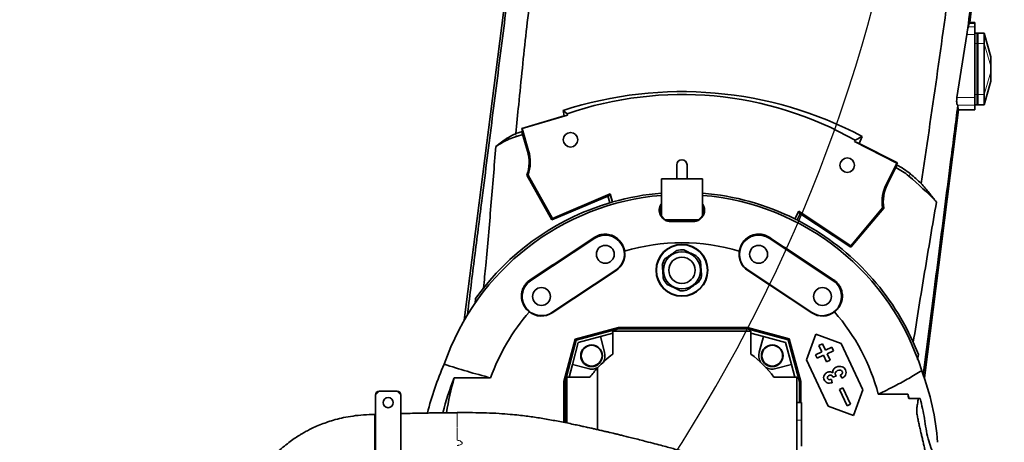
# Model space of a CAD drawing. Header units: millimetres. Extents: x 0 to 11920, y 0 to 8400.
# Tile 10 of 46: x 2338 to 3108, y 4622 to 4953. Entities that reach past the tile are written whole.
import ezdxf

# ---------------------------------------------------------------- set-up
doc = ezdxf.new("R2010")
doc.units = ezdxf.units.MM
doc.header["$LTSCALE"] = 20
doc.layers.add('THICK_LINE', color=7, linetype='Continuous')
doc.styles.add('SLDTEXTSTYLE0', font='TXT', dxfattribs={"width": 0.605})
doc.dimstyles.new('SLDDIMSTYLE2', dxfattribs={"dimtxt": 70, "dimasz": 70, "dimexe": 0, "dimexo": 0.0625, "dimgap": 17.5, "dimtad": 1, "dimdec": 0, "dimrnd": 1e-09, "dimzin": 12, "dimdsep": 46, "dimtxsty": 'SLDTEXTSTYLE0', "dimsah": 1, "dimcen": 0.09, "dimadec": 0, "dimazin": 3, "dimtfac": 1, "dimtofl": 0, "dimtmove": 0, "dimatfit": 3, "dimfxl": 1, "dimfrac": 2, "dimtolj": 1, "dimtzin": 12, "dimarcsym": 0})

# ---------------------------------------------------------------- blocks, each defined once
blk = doc.blocks.new('_D_5')
at = {"layer": 'THICK_LINE'}
for p, q in [((2896.89, 6594.43), (5427.81, 6594.43)), ((5397.81, 3390.53), (5397.81, 6594.43)), ((2895.99, 3390.53), (5427.81, 3390.53))]:
    blk.add_line(p, q, dxfattribs=at)
for points in [[(5397.81, 6594.43), (5387.81, 6524.43), (5407.81, 6524.43)], [(5397.81, 3390.53), (5407.81, 3460.53), (5387.81, 3460.53)]]:
    blk.add_solid(points, dxfattribs=at)
at = {"layer": 'THICK_LINE', "insert": (5307.57, 4885.54), "char_height": 70, "attachment_point": 1, "rotation": 90, "style": 'SLDTEXTSTYLE0'}
blk.add_mtext('3204', dxfattribs=at)

msp = doc.modelspace()

# ---------------------------------------------------------------- linework, layer by layer
at = {"color": 7, "linetype": 'Continuous', "lineweight": 35}
for p, q in [((2774.6646328, 5415.6060184), (2685.5831348, 4717.8345659)), ((3081.2628486, 4950.7356495), (3102.4801714, 5116.9300053)), ((3080.0852462, 4947.3021922), (3080.9659155, 4949.8699014)), ((3080.9659155, 4949.8699014), (3081.2628486, 4950.7356495)), ((3085.1933594, 4950.7356495), (3081.2628486, 4950.7356495)), ((3085.1933594, 4950.7356495), (3085.1933594, 4949.8699014)), ((3085.1933594, 4949.8699014), (3085.1933594, 4947.3021922)), ((3079.0153566, 4941.392819), (3071.3169028, 4892.0799739)), ((3085.1933594, 4947.3021922), (3085.1933594, 4941.392819)), ((3085.1933594, 4942.4300053), (3087.1933594, 4942.4300053)), ((3085.1933594, 4941.392819), (3085.1933594, 4892.0799739)), ((3087.1933594, 4934.4300053), (3087.1933594, 4942.4300053)), ((3087.1933594, 4942.2960307), (3087.6933594, 4942.4300053)), ((3087.6933594, 4942.4300053), (3087.6933594, 4934.4300053)), ((3092.6933594, 4942.4300053), (3087.6933594, 4942.4300053)), ((3097.6933594, 4923.9300053), (3092.6933594, 4942.4300053)), ((3092.6933594, 4942.4300053), (3092.6933594, 4934.4300053)), ((3087.1933594, 4894.4300053), (3087.1933594, 4934.4300053)), ((3087.6933594, 4934.4300053), (3087.6933594, 4894.4300053)), ((3092.6933594, 4934.4300053), (3092.6933594, 4894.4300053)), ((3097.6933594, 4923.9300036), (3097.6933594, 4923.677369)), ((3097.6933594, 4923.677369), (3097.6933594, 4916.6063012)), ((3097.6933594, 4916.6063012), (3097.6933594, 4912.2537093)), ((3097.6933594, 4912.2537093), (3097.6933594, 4905.1826415)), ((3092.6933594, 4886.4300053), (3097.6933594, 4904.9300053)), ((3097.6933594, 4905.1826415), (3097.6933594, 4904.9300053)), ((3085.1933594, 4892.0799739), (3085.1933594, 4886.2068862)), ((3087.1933594, 4886.4300053), (3087.1933594, 4894.4300053)), ((3087.6933594, 4894.4300053), (3087.6933594, 4886.4300053)), ((3092.6933594, 4894.4300053), (3092.6933594, 4886.4300053)), ((2763.878555, 4877.7183351), (2762.8860562, 4881.9438568)), ((2762.8860562, 4881.9438568), (2766.1959723, 4879.3558202)), ((3045.7738029, 4672.751517), (3072.542559, 4882.4300053)), ((3071.7290887, 4886.2068862), (3072.0125933, 4885.9644772)), ((3072.1719937, 4882.4300053), (3072.0125933, 4885.9644772)), ((3085.1933594, 4882.4300053), (3072.1719937, 4882.4300053)), ((3085.1933594, 4886.4300053), (3087.1933594, 4886.4300053)), ((3085.1933594, 4886.2068862), (3085.1933594, 4882.4300053)), ((3087.1933594, 4886.5639799), (3087.6933594, 4886.4300053)), ((3092.6933594, 4886.4300053), (3087.6933594, 4886.4300053)), ((2763.878555, 4877.7183351), (2730.5809904, 4867.892592)), ((2730.8277111, 4867.7586336), (2766.5027549, 4878.326063)), ((2766.5027549, 4878.326063), (2763.878555, 4877.7183351)), ((2766.5027549, 4878.326063), (2766.1959723, 4879.3558202)), ((2726.0256196, 4863.8843536), (2731.2940659, 4865.4539152)), ((2730.5809904, 4867.892592), (2731.2940659, 4865.4539152)), ((2730.8277111, 4867.7586336), (2730.5809904, 4867.892592)), ((2735.9727279, 4850.3893478), (2730.8277111, 4867.7586336)), ((2731.2940659, 4865.4539152), (2730.9395837, 4864.3071127)), ((2735.1356599, 4850.141397), (2730.9395837, 4864.3071127)), ((2714.6923329, 4857.2087858), (2710.3180774, 4853.7640415)), ((2726.0256196, 4863.8843536), (2725.7355012, 4863.7568334)), ((2726.3775505, 4861.5893111), (2731.311699, 4863.0508724)), ((2991.6165333, 4858.6607614), (2991.1451495, 4857.6928236)), ((3024.3173954, 4840.7907201), (2991.1451495, 4857.6928236)), ((2991.1451495, 4857.6928236), (2994.8108432, 4856.0962335)), ((2997.1324841, 4861.6265368), (2991.6165333, 4858.6607614)), ((2997.1324841, 4861.6265368), (2994.8108432, 4856.0962335)), ((2994.8108432, 4856.0962335), (3024.7169527, 4840.9205441)), ((3024.7169527, 4840.9205441), (3023.9467756, 4839.3967219)), ((3024.3173954, 4840.7907201), (3024.7169527, 4840.9205441)), ((2851.9933594, 4839.4300053), (2851.9933594, 4828.4300053)), ((2859.9933594, 4828.4300053), (2859.9933594, 4839.4300053)), ((3016.0932314, 4824.6498895), (3024.3173954, 4840.7907201)), ((3016.8710972, 4824.253547), (3024.070903, 4838.3839615)), ((3023.9467756, 4839.3967219), (3024.0910742, 4839.3264488)), ((3023.9467756, 4839.3967219), (3023.9829998, 4839.103169)), ((3023.9829998, 4839.103169), (3024.070903, 4838.3839615)), ((2735.4817888, 4831.3394368), (2734.5245528, 4831.2584426)), ((2754.2214952, 4796.4442148), (2734.5245528, 4831.2584426)), ((2754.5976363, 4797.5522907), (2735.4817888, 4831.3394368)), ((2839.9933594, 4823.4300053), (2839.9933594, 4828.4300053)), ((2839.9933594, 4828.4300053), (2871.9933594, 4828.4300053)), ((2871.9933594, 4823.4300053), (2871.9933594, 4828.4300053)), ((2839.9933594, 4799.4300053), (2839.9933594, 4823.4300053)), ((2871.9933594, 4799.4300053), (2871.9933594, 4823.4300053)), ((2799.2625793, 4815.5630207), (2754.2214952, 4796.4442148)), ((2799.8791312, 4816.7731449), (2754.5976363, 4797.5522907)), ((2798.0487362, 4815.0477748), (2799.6163135, 4809.7557226)), ((2799.2625793, 4815.5630207), (2799.7994503, 4816.3189416)), ((2799.7994503, 4816.3189416), (2799.8791312, 4816.7731449)), ((2799.7994503, 4816.3189416), (2801.543288, 4810.3159391)), ((2801.750609, 4810.3749555), (2799.8791312, 4816.7731449)), ((2947.3874737, 4803.0727745), (2944.4085308, 4797.1517188)), ((2947.5165804, 4801.9403917), (2947.1813654, 4802.6631063)), ((2947.3874737, 4803.0727745), (2988.15141, 4776.0917137)), ((2988.15141, 4776.0917137), (3013.1043792, 4805.8295043)), ((2988.3193218, 4774.9336463), (3014.0308261, 4805.575424)), ((3013.1043792, 4805.8295043), (3014.0308261, 4805.575424)), ((2754.5976363, 4797.5522907), (2754.2214952, 4796.4442148)), ((2839.9933594, 4799.4300053), (2842.9933594, 4796.4300053)), ((2842.9933594, 4796.4300053), (2868.9933594, 4796.4300053)), ((2864.9933594, 4795.3801413), (2846.9933594, 4795.3801413)), ((2864.9933594, 4795.1517916), (2846.9933594, 4795.1517916)), ((2868.9933594, 4796.4300053), (2871.9933594, 4799.4300053)), ((2946.1104736, 4796.2948003), (2948.6162015, 4801.2125683)), ((2947.5165804, 4801.9403917), (2988.3193218, 4774.9336463)), ((2787.7307263, 4781.9491464), (2737.7307263, 4748.9491464)), ((2924.2559925, 4781.9491464), (2974.2559925, 4748.9491464)), ((2988.15141, 4776.0917137), (2988.3193218, 4774.9336463)), ((2754.2559925, 4723.9108642), (2804.2559925, 4756.9108642)), ((2754.4147688, 4723.670294), (2804.4147688, 4756.670294)), ((2907.57195, 4756.670294), (2957.57195, 4723.670294)), ((2957.7307263, 4723.9108642), (2907.7307263, 4756.9108642)), ((2694.468424, 4734.8074088), (2700.6686648, 4743.028101)), ((2694.0482959, 4730.9114353), (2694.468424, 4734.8074088)), ((2772.3014524, 4703.1219122), (2806.2494398, 4712.218248)), ((2773.1786632, 4702.2447014), (2806.3908819, 4711.1438886)), ((2806.2494398, 4712.218248), (2806.3908819, 4711.1438886)), ((2806.2494398, 4712.218248), (2907.3253355, 4712.218248)), ((2806.3908819, 4711.1438886), (2907.1838934, 4711.1438886)), ((2907.3253355, 4712.218248), (2907.1838934, 4711.1438886)), ((2907.1838934, 4711.1438886), (2939.1436514, 4702.5802972)), ((2907.3253355, 4712.218248), (2940.0208622, 4703.4575081)), ((2763.4178758, 4669.9679531), (2772.3014524, 4703.1219122)), ((2764.4922353, 4669.826511), (2773.1786632, 4702.2447014)), ((2772.3014524, 4703.1219122), (2773.1786632, 4702.2447014)), ((2792.1238989, 4705.1777962), (2774.8690037, 4700.5543609)), ((2801.9933594, 4707.8223101), (2792.1238989, 4705.1777962)), ((2795.4249024, 4692.8582834), (2792.1238989, 4705.1777962)), ((2801.9933594, 4709.4300053), (2801.9933594, 4691.4300053)), ((2909.9933594, 4709.4300053), (2801.9933594, 4709.4300053)), ((2909.9933594, 4691.4300053), (2909.9933594, 4709.4300053)), ((2919.8628198, 4705.1777962), (2909.9933594, 4707.8223101)), ((2919.8628198, 4705.1777962), (2916.5618163, 4692.8582834)), ((2937.117715, 4700.5543609), (2919.8628198, 4705.1777962)), ((2940.0208622, 4703.4575081), (2939.1436514, 4702.5802972)), ((2939.1436514, 4702.5802972), (2947.9200019, 4669.826511)), ((2940.0208622, 4703.4575081), (2948.9943614, 4669.9679531)), ((2953.5790052, 4687.0024976), (2960.8343481, 4706.9363884)), ((2960.8343481, 4706.9363884), (2980.7682388, 4699.6810455)), ((2774.8690037, 4700.5543609), (2770.2455685, 4683.2994657)), ((2941.7411503, 4683.2994657), (2937.117715, 4700.5543609)), ((2963.2784508, 4698.1456909), (2965.9973741, 4699.4135457)), ((2965.6028512, 4693.1609981), (2963.2784508, 4698.1456909)), ((2965.9973741, 4699.4135457), (2968.3217746, 4694.4288528)), ((2968.3217746, 4694.4288528), (2973.3064674, 4696.7532533)), ((2973.3064674, 4696.7532533), (2974.5743222, 4694.0343299)), ((2980.7682388, 4699.6810455), (2997.6729693, 4663.428734)), ((3037.0968967, 4700.6935196), (3041.107489, 4691.0889826)), ((2970.4837357, 4650.7501861), (2953.5790052, 4687.0024976)), ((2960.6181584, 4690.8365976), (2965.6028512, 4693.1609981)), ((2961.8860132, 4688.1176743), (2960.6181584, 4690.8365976)), ((2966.870706, 4690.4420747), (2961.8860132, 4688.1176743)), ((2969.1951064, 4685.4573819), (2966.870706, 4690.4420747)), ((2971.9140298, 4686.7252367), (2969.1951064, 4685.4573819)), ((2974.5743222, 4694.0343299), (2969.5896294, 4691.7099295)), ((2969.5896294, 4691.7099295), (2971.9140298, 4686.7252367)), ((3041.107489, 4691.0889826), (3040.5279677, 4687.2714033)), ((2770.2455685, 4683.2994657), (2767.6010545, 4673.4300053)), ((2770.2455685, 4683.2994657), (2782.5650813, 4679.9984622)), ((2789.9933594, 4680.6182394), (2789.9933594, 4632.3051708)), ((2929.4216375, 4679.9984622), (2941.7411503, 4683.2994657)), ((2944.3856642, 4673.4300053), (2941.7411503, 4683.2994657)), ((2677.7766026, 4672.8084913), (2706.2210748, 4672.8084913)), ((2765.9933594, 4637.4876058), (2765.9933594, 4673.4300053)), ((2765.9933594, 4673.4300053), (2783.9933594, 4673.4300053)), ((2945.9933594, 4673.4300053), (2927.9933594, 4673.4300053)), ((2945.9933594, 4583.366061), (2945.9933594, 4673.4300053)), ((2972.9869583, 4671.653328), (2973.6043072, 4669.0421028)), ((2976.9396447, 4674.3921519), (2974.2427693, 4673.4795263)), ((2981.5252879, 4672.5040407), (2979.9921922, 4674.8251443)), ((2763.4178758, 4669.9679531), (2764.4922353, 4669.826511)), ((2763.4178758, 4637.9969659), (2763.4178758, 4669.9679531)), ((2764.4922353, 4637.7852505), (2764.4922353, 4669.826511)), ((2948.9943614, 4669.9679531), (2947.9200019, 4669.826511)), ((2947.9200019, 4669.826511), (2947.9200019, 4653.4300053)), ((2948.9943614, 4669.9679531), (2948.9943614, 4653.4300053)), ((2979.3379447, 4663.705995), (2982.0568681, 4664.9738498)), ((2985.2546004, 4651.017686), (2979.3379447, 4663.705995)), ((2982.0568681, 4664.9738498), (2987.9735238, 4652.2855407)), ((2618.9933594, 4662.4300053), (2615.9933594, 4659.4300053)), ((2615.9933594, 4597.4300053), (2615.9933594, 4659.4300053)), ((2618.9933594, 4662.4300053), (2632.9933594, 4662.4300053)), ((2635.9933594, 4659.4300053), (2632.9933594, 4662.4300053)), ((2635.9933594, 4659.4300053), (2635.9933594, 4597.4300053)), ((2997.6729693, 4663.428734), (2990.4176264, 4643.4948433)), ((3032.8090136, 4659.9925016), (3009.7323717, 4659.9925016)), ((3042.4958971, 4656.5432584), (3033.780372, 4656.5432584)), ((2949.4933594, 4653.4300053), (2945.9933594, 4653.4300053)), ((2949.4933594, 4653.4300053), (2949.4933594, 4639.6514612)), ((2990.4176264, 4643.4948433), (2970.4837357, 4650.7501861)), ((2987.9735238, 4652.2855407), (2985.2546004, 4651.017686)), ((2615.9932413, 4644.1706772), (2615.6513566, 4644.1572525)), ((2615.6533298, 4644.1116469), (2615.6533298, 4613.8309625)), ((2949.4933594, 4639.6514612), (2949.4933594, 4619.4300053))]:
    msp.add_line(p, q, dxfattribs=at)
at = {"color": 8, "linetype": 'Continuous', "lineweight": 18}
for p, q in [((3080.9659155, 4949.8699014), (3085.1933594, 4949.8699014)), ((3085.1933594, 4941.392819), (3079.0153566, 4941.392819)), ((3085.1933594, 4947.3021922), (3080.0852462, 4947.3021922)), ((3092.6933594, 4942.4300053), (3097.6933594, 4923.677369)), ((3085.1933594, 4934.4300053), (3087.1933594, 4934.4300053)), ((3087.1933594, 4934.4300053), (3087.6933594, 4934.4300053)), ((3092.6933594, 4934.4300053), (3087.6933594, 4934.4300053)), ((3092.6933594, 4934.4300053), (3097.6933594, 4916.6063012)), ((3092.6933594, 4894.4300053), (3097.6933594, 4912.2537093)), ((3092.6933594, 4886.4300053), (3097.6933594, 4905.1826415)), ((3085.1933594, 4892.0799739), (3071.3169028, 4892.0799739)), ((3085.1933594, 4894.4300053), (3087.1933594, 4894.4300053)), ((3087.1933594, 4894.4300053), (3087.6933594, 4894.4300053)), ((3092.6933594, 4894.4300053), (3087.6933594, 4894.4300053)), ((3085.1933594, 4886.2068862), (3071.7290887, 4886.2068862)), ((2714.6923329, 4857.2087858), (2715.0353602, 4856.6315457)), ((2725.7355012, 4863.7568334), (2726.3775505, 4861.5893111)), ((2735.9727279, 4850.3893478), (2735.1356599, 4850.141397)), ((3024.0910742, 4839.3264488), (3023.9829998, 4839.103169)), ((3034.9047604, 4832.2746029), (3033.5360497, 4830.6462959)), ((3016.0932314, 4824.6498895), (3016.8710972, 4824.253547)), ((2846.9933594, 4795.3801413), (2846.9933594, 4795.1517916)), ((2864.9933594, 4795.3801413), (2864.9933594, 4795.1517916)), ((2787.7307263, 4781.9491464), (2787.2909478, 4782.6154774)), ((2924.2559925, 4781.9491464), (2924.695771, 4782.6154774)), ((2804.2559925, 4756.9108642), (2804.4147688, 4756.670294)), ((2907.7307263, 4756.9108642), (2907.57195, 4756.670294)), ((2737.7307263, 4748.9491464), (2737.3057258, 4749.5930865)), ((2974.2559925, 4748.9491464), (2974.680993, 4749.5930865)), ((2754.2559925, 4723.9108642), (2754.4147688, 4723.670294)), ((2957.7307263, 4723.9108642), (2957.57195, 4723.670294)), ((2949.4933594, 4639.6514612), (2945.9933594, 4639.6514612))]:
    msp.add_line(p, q, dxfattribs=at)
at = {"color": 7, "linetype": 'Continuous', "lineweight": 35}
for centre, radius in [((2768.7782228, 4859.0516236), 5.6830997), ((2985.4156419, 4839.1454412), 5.681541), ((2795.9933594, 4769.4300053), 7), ((2855.9933594, 4756.9300053), 20.2882428), ((2855.9933594, 4756.9300053), 20), ((2915.9933594, 4769.4300053), 7), ((2855.9933594, 4756.9300053), 14.5326443), ((2855.9933594, 4756.9300053), 10.3068483), ((2745.9933594, 4736.4300053), 7), ((2965.9933594, 4736.4300053), 7), ((2785.2826813, 4690.1406834), 8.5), ((2785.2826813, 4690.1406834), 8.135), ((2926.7040375, 4690.1406834), 8.5), ((2926.7040375, 4690.1406834), 8.135), ((2625.9933594, 4653.4300053), 3.9514364)]:
    msp.add_circle(centre, radius, dxfattribs=at)
for centre, radius, start, end in [((2855.9933594, 4619.4300053), 275, 60.4505086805, 109.0586562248), ((2855.9933594, 4619.4300053), 275.9234102, 120.7210743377, 121.8674199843), ((2740.5783178, 4813.6483243), 50, 106.5, 120.7210743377), ((2706.3710678, 4841.6209366), 30, 339.7927794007, 16.5), ((2706.3710678, 4841.6209366), 30.8730192, 340.5474911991, 16.5), ((2855.9933594, 4839.4300053), 4, 0.0000000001, 180), ((3001.363591, 4792.371854), 50, 49.950500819, 63.7525404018), ((2855.9933594, 4619.4300053), 275.9234102, 43.7709135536, 49.950500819), ((3043.601293, 4810.633832), 30.8730192, 153, 188.952508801), ((3043.601293, 4810.633832), 30, 153, 189.7072205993), ((2855.9933594, 4619.4300053), 196.7818645, 94.6637711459, 161.0202946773), ((2855.9933594, 4619.4300053), 198.5, 105.9207597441, 106.5), ((2855.9933594, 4619.4300053), 198.5, 105.8585404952, 105.9207597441), ((2855.9933594, 4619.4300053), 198.5, 94.6233152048, 105.8585404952), ((2855.9933594, 4619.4300053), 198.5, 63.5500118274, 85.3766847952), ((2855.9933594, 4619.4300053), 196.7818645, 17.4470551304, 85.3362288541), ((2855.9933594, 4619.4300053), 198.5, 106.5, 141.4893253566), ((2846.9933594, 4803.4300053), 8.049864, 150.4098592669, 209.5901407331), ((2864.9933594, 4803.4300053), 8.049864, 330.4098592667, 29.5901407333), ((2846.9933594, 4803.4300053), 8.049864, 210.0717536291, 239.928246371), ((2846.9933594, 4803.4300053), 8.049864, 240.4098592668, 270), ((2864.9933594, 4803.4300053), 8.049864, 270, 299.5901407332), ((2864.9933594, 4803.4300053), 8.049864, 300.0717536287, 329.9282463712), ((2855.9933594, 4619.4300053), 198.5, 63, 63.5500118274), ((2855.9933594, 4619.4300053), 198.5, 24.1663945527, 63), ((2795.9933594, 4769.4300053), 15, 303.4248111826, 123.4248111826), ((2915.9933594, 4769.4300053), 15, 56.5751888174, 236.5751888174), ((2795.9933594, 4769.4300053), 15.2882428, 303.4248111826, 9.4965824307), ((2855.9933594, 4619.4300053), 159, 73.5891122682, 106.4108877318), ((2855.9933594, 4756.9300053), 16, 84.837413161, 104.1091435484), ((2915.9933594, 4769.4300053), 15.2882428, 170.5034175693, 236.5751888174), ((2855.9933594, 4756.9300053), 16, 144.837413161, 164.1091435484), ((2855.9933594, 4756.9300053), 16, 24.837413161, 44.1091435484), ((2745.9933594, 4736.4300053), 15, 123.4248111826, 303.4248111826), ((2855.9933594, 4756.9300053), 16, 204.837413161, 224.1091435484), ((2855.9933594, 4756.9300053), 16, 324.837413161, 344.1091435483), ((2965.9933594, 4736.4300053), 15, 236.5751888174, 56.5751888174), ((2855.9933594, 4756.9300053), 16, 264.837413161, 284.1091435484), ((2855.9933594, 4619.4300053), 159, 138.6878767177, 160.3840535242), ((2745.9933594, 4736.4300053), 15.2882428, 231.9219235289, 303.4248111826), ((2965.9933594, 4736.4300053), 15.2882428, 236.5751888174, 308.0780764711), ((2855.9933594, 4619.4300053), 159, 14.7801056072, 41.3121232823), ((2855.9933594, 4619.4300053), 90, 126.8698976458, 137.1665719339), ((2785.2826813, 4690.1406834), 10.5, 331.8114130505, 15), ((2855.9933594, 4619.4300053), 90, 36.8698976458, 53.1301023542), ((2926.7040375, 4690.1406834), 10.5, 165, 208.1885869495), ((2785.2826813, 4690.1406834), 10.5, 255, 298.1885869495), ((2855.9933594, 4619.4300053), 90, 137.1665719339, 143.1301023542), ((2926.7040375, 4690.1406834), 10.5, 241.8114130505, 285), ((2855.9933594, 4619.4300053), 186.0389077, 163.326284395, 171.9335258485), ((2618.9933594, 4659.4300053), 3, 90, 180), ((2632.9933594, 4659.4300053), 3, 0.0000000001, 90), ((2855.9933594, 4619.4300053), 181.4086318, 11.9299489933, 12.9204132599)]:
    msp.add_arc(centre, radius, start, end, dxfattribs=at)
for centre, major_axis, ratio, start_param, end_param in [((3079.3425448, 4941.392819), (0.7942426, 5.9999303), 0.0364192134, 0.1788476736, 1.264432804), ((2855.9933594, 4592.7451847), (0, 303.9279329), 0.996138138, 5.7982129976, 6.5957859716), ((3001.363591, 4792.6565137), (0, 51.9098918), 0.9999849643, 5.5806537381, 5.8299991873), ((2855.9933594, 4620.948404), (0, 276.8917014), 0.9999849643, 5.5403940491, 5.5806537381), ((2855.9933594, 4597.5886653), (0, 205.8882133), 0.9943572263, 1.1407292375, 1.3367850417), ((2855.9933594, 4598.8621788), (0, 193.8833905), 0.9943572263, 1.1794905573, 1.3278671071), ((2855.9933594, 4607.1378569), (0, 201.1387264), 0.9981308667, 4.7884197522, 5.0747069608), ((2855.9933594, 4608.149998), (0, 184.5768717), 0.9981308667, 4.9776745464, 4.9970917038), ((2855.9933594, 4462.9205808), (0, 287.1517039), 0.8384094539, 5.4523878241, 5.4542131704)]:
    msp.add_ellipse(centre, major_axis=major_axis, ratio=ratio, start_param=start_param, end_param=end_param, dxfattribs=at)
for points, knots in [([(3125.8779138, 5555.2947117), (3126.316077, 5551.3980765), (3127.1927865, 5543.601401), (3128.3710949, 5527.9265978), (3128.8902225, 5512.1539962), (3128.6969575, 5496.3267115), (3128.1929658, 5484.3902466), (3127.3324355, 5472.4567341), (3125.6984603, 5456.4624518), (3122.9886186, 5436.4640925), (3118.7185608, 5404.3768185), (3111.4770939, 5349.2066661), (3101.4919801, 5270.9268968), (3089.9374531, 5177.5466094), (3078.6471007, 5084.1346049), (3067.4136738, 4994.1813604), (3055.6336699, 4907.7632128), (3047.3882344, 4852.5236167), (3043.2652874, 4824.9022828)], [0, 0, 0, 0, 0.0159821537, 0.031978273, 0.064064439, 0.0802719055, 0.096493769, 0.1127581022, 0.1290357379, 0.1620204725, 0.1950082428, 0.2609813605, 0.3888237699, 0.5166681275, 0.6445102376, 0.7723533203, 0.8861703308, 1, 1, 1, 1]), ([(2726.0256196, 4863.8843536), (2726.7394969, 4871.3943963), (2729.2699685, 4898.0151478), (2733.9616658, 4943.7194871), (2740.879463, 5000.9133174), (2748.3835683, 5058.0446442), (2756.6437067, 5118.2089437), (2765.3368293, 5181.4422079), (2774.157825, 5247.7860053), (2782.6733885, 5314.1724649), (2788.4523086, 5362.950684), (2792.1479658, 5394.0410064), (2793.364126, 5407.5064553), (2793.8422282, 5421.0467654), (2793.7597507, 5434.7016235), (2793.0318102, 5448.4402351), (2791.6620594, 5462.2516271), (2789.6534726, 5476.037152), (2786.7615276, 5490.805011), (2783.4344202, 5504.6232717), (2780.5073961, 5513.7068571), (2779.3414166, 5517.3253017)], [0, 0, 0, 0, 0.0343363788, 0.1217117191, 0.2091069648, 0.2965353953, 0.3839674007, 0.4855009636, 0.5870354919, 0.6885763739, 0.7901219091, 0.8105955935, 0.8310782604, 0.8516385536, 0.8722397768, 0.8932156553, 0.9142359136, 0.9353911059, 0.9565917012, 0.9827083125, 1, 1, 1, 1]), ([(3079.3737451, 4943.2299377), (3081.7274624, 4961.5257097), (3086.4348991, 4998.1172705), (3093.2592015, 5051.182955), (3099.8326114, 5102.3999373), (3106.1532417, 5151.7666708), (3112.4405937, 5201.0652365), (3118.6334865, 5249.7254659), (3124.7595652, 5297.8081153), (3130.170666, 5340.1057246), (3134.9425261, 5377.2052583), (3139.0645177, 5409.0825054), (3141.8495212, 5430.3752959), (3143.2418145, 5441.0200977)], [0, 0, 0, 0, 0.1101406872, 0.2202814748, 0.319490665, 0.4186991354, 0.5179389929, 0.6171807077, 0.7127981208, 0.8084116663, 0.8722785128, 0.9361488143, 1, 1, 1, 1]), ([(2775.5435156, 5413.4439062), (2773.8018312, 5399.884223), (2770.3182601, 5372.763282), (2765.1561312, 5331.9234627), (2760.0148502, 5291.0419574), (2754.8821063, 5250.1408487), (2747.0556438, 5188.1578389), (2736.5445836, 5105.0812576), (2725.1529058, 5014.7397229), (2715.4709802, 4938.4229476), (2707.5324289, 4876.0679837), (2700.3895713, 4819.9246224), (2694.05654, 4769.9643629), (2690.1800954, 4739.2927415), (2688.1602397, 4723.1857793), (2687.9723034, 4721.6871158)], [0, 0, 0, 0, 0.0590012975, 0.1180094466, 0.1770332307, 0.2360616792, 0.2950800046, 0.4456866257, 0.5962936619, 0.6865414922, 0.7767910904, 0.86704045, 0.9302769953, 0.9935126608, 1, 1, 1, 1]), ([(3079.3737451, 4943.2299377), (3079.2688856, 4942.7550475), (3079.135651, 4942.1516522), (3079.0364776, 4941.5260529), (3079.0153566, 4941.392819)], [0, 0, 0, 0, 0.7870299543, 1, 1, 1, 1]), ([(3071.3169028, 4892.0799739), (3071.2317168, 4891.4353256), (3071.0612869, 4890.1455904), (3071.0549896, 4888.3982957), (3071.239625, 4887.0488154), (3071.508391, 4886.4209491), (3071.6928961, 4886.2419908), (3071.7290887, 4886.2068862)], [0, 0, 0, 0, 0.2360984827, 0.4723576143, 0.7057884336, 0.9422872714, 1, 1, 1, 1]), ([(3044.9537911, 4675.0702511), (3047.6942494, 4696.44089), (3054.9032614, 4752.6582), (3063.9199643, 4822.9507854), (3070.2050216, 4871.8897232), (3072.0125933, 4885.9644772)], [0, 0, 0, 0, 0.3040569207, 0.7998479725, 1, 1, 1, 1]), ([(2725.7355012, 4863.7568334), (2723.8307856, 4862.8525815), (2720.0170231, 4861.0420214), (2716.4685729, 4858.487498), (2714.6923329, 4857.2087858)], [0, 0, 0, 0, 0.4994321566, 1, 1, 1, 1]), ([(2700.6686648, 4743.028101), (2701.252204, 4748.9450712), (2703.3622039, 4770.3400448), (2706.4910308, 4807.2611919), (2709.0423773, 4838.2628732), (2710.3180774, 4853.7640415)], [0, 0, 0, 0, 0.1604661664, 0.5802242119, 1, 1, 1, 1]), ([(3055.2408283, 4810.3073859), (3053.3658448, 4812.7354952), (3049.6148938, 4817.5929883), (3045.382193, 4822.4654251), (3043.2652874, 4824.9022828)], [0, 0, 0, 0, 0.4998688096, 1, 1, 1, 1]), ([(3055.2408283, 4810.3073859), (3052.1276235, 4792.0534009), (3045.9011392, 4755.544993), (3040.0316677, 4718.9774902), (3037.0968967, 4700.6935196)], [0, 0, 0, 0, 0.49999400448, 1, 1, 1, 1]), ([(2846.9933594, 4795.1517916), (2846.5567969, 4795.1698319), (2845.676659, 4795.2062023), (2844.4038233, 4795.5080609), (2843.2033343, 4795.9749804), (2842.2562844, 4796.5166152), (2841.545903, 4797.0374541), (2840.8855377, 4797.6077374), (2840.2972964, 4798.2387026), (2839.7742548, 4798.9399167), (2839.3966416, 4799.5426433), (2839.0691721, 4800.1742901), (2838.785133, 4800.8522873), (2838.5531716, 4801.5728913), (2838.3804432, 4802.3368752), (2838.276173, 4803.118986), (2838.2424518, 4803.9249989), (2838.284667, 4804.7472498), (2838.4085168, 4805.5846863), (2838.6175967, 4806.4210147), (2838.9073741, 4807.2337874), (2839.2616156, 4807.9685938), (2839.6073787, 4808.5855299), (2839.877104, 4808.9232492), (2839.9933594, 4809.0688109)], [0, 0, 0, 0, 0.061650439, 0.1242912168, 0.18583676, 0.2482046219, 0.2852446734, 0.3184387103, 0.3811535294, 0.4184189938, 0.4558991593, 0.4940174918, 0.5323415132, 0.5745064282, 0.6169287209, 0.6601417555, 0.7036211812, 0.7490533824, 0.7947991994, 0.8415620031, 0.8886914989, 0.9333363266, 0.9712670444, 1, 1, 1, 1]), ([(2871.9933594, 4809.0999344), (2872.0449134, 4809.0336133), (2872.2384344, 4808.7846603), (2872.52579, 4808.3230826), (2872.8543691, 4807.7187263), (2873.1403242, 4807.0674479), (2873.3794863, 4806.3751081), (2873.5638775, 4805.6404338), (2873.6845219, 4804.8893277), (2873.7406674, 4804.109595), (2873.7258103, 4803.3081246), (2873.6331437, 4802.4860726), (2873.4603733, 4801.6650026), (2873.2067188, 4800.8571381), (2872.8901561, 4800.1112058), (2872.4400628, 4799.2705584), (2871.9319583, 4798.5382103), (2871.3529812, 4797.875977), (2870.8680326, 4797.3999744), (2870.3258413, 4796.9469993), (2869.7352723, 4796.5305012), (2869.1050757, 4796.1609174), (2868.4396494, 4795.8426433), (2867.7438884, 4795.5794341), (2867.0110618, 4795.3719916), (2866.3001768, 4795.2383332), (2865.6237994, 4795.1635215), (2865.2039916, 4795.1557106), (2864.9933594, 4795.1517916)], [0, 0, 0, 0, 0.0129722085, 0.0486944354, 0.0850187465, 0.1215354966, 0.1619669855, 0.2026384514, 0.2440366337, 0.2856750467, 0.3302338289, 0.3750852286, 0.4208661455, 0.4669737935, 0.5123827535, 0.5512869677, 0.6192259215, 0.6524076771, 0.6878675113, 0.7235482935, 0.7595946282, 0.7961597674, 0.8316702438, 0.8674783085, 0.9037787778, 0.9407770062, 0.9702857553, 1, 1, 1, 1]), ([(2737.3057258, 4749.5930865), (2741.4533984, 4752.3068568), (2749.7587177, 4757.7409235), (2762.263876, 4765.9820289), (2774.7971095, 4774.2817837), (2783.1229368, 4779.8353128), (2787.2909478, 4782.6154774)], [0, 0, 0, 0, 0.2484833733, 0.497564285, 0.7484745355, 1, 1, 1, 1]), ([(2787.2909478, 4782.6154774), (2787.9523725, 4783.0159589), (2789.275179, 4783.8168958), (2791.467443, 4784.6322216), (2793.7373077, 4785.1197963), (2796.0463541, 4785.2635572), (2798.3284478, 4785.0581911), (2800.5894919, 4784.5162839), (2802.7578104, 4783.6269379), (2804.8549064, 4782.3668509), (2806.7559501, 4780.7540953), (2808.459992, 4778.749523), (2809.8155669, 4776.4224795), (2810.6912076, 4774.1011563), (2810.9623785, 4772.5713098), (2811.0720836, 4771.9523937)], [0, 0, 0, 0, 0.070211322, 0.140418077, 0.2105870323, 0.2807734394, 0.3519409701, 0.4231361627, 0.5000301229, 0.5769552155, 0.6623458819, 0.7477628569, 0.8418971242, 0.9360377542, 1, 1, 1, 1]), ([(2900.9146352, 4771.9523937), (2901.1370954, 4773.0346991), (2901.5820221, 4775.1993399), (2903.0351033, 4778.0520395), (2904.9284162, 4780.4795044), (2907.1601054, 4782.423383), (2909.7399823, 4783.9057699), (2912.4760399, 4784.8552128), (2915.2934974, 4785.2601738), (2917.9702995, 4785.1779584), (2920.5045971, 4784.6398085), (2922.7524281, 4783.802133), (2924.0762109, 4782.9937969), (2924.695771, 4782.6154774)], [0, 0, 0, 0, 0.112382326, 0.2247677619, 0.3241326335, 0.4234526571, 0.5187792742, 0.6140297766, 0.6990745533, 0.7840662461, 0.8590552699, 0.9340347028, 1, 1, 1, 1]), ([(2924.695771, 4782.6154774), (2928.8133309, 4779.8689131), (2937.0582843, 4774.3692253), (2949.5399864, 4766.1028327), (2962.0958328, 4757.8275564), (2970.4824996, 4752.3401605), (2974.680993, 4749.5930865)], [0, 0, 0, 0, 0.2484873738, 0.4975681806, 0.7484749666, 1, 1, 1, 1]), ([(2842.9130214, 4766.1443831), (2843.675069, 4766.6676007), (2845.2214265, 4767.7293213), (2847.5887374, 4769.354704), (2849.9173811, 4770.9535379), (2851.3611028, 4771.9447893), (2852.0930428, 4772.4473353)], [0, 0, 0, 0, 0.2547838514, 0.5170109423, 0.7551335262, 1, 1, 1, 1]), ([(2857.4330756, 4772.8650991), (2858.1639413, 4772.5160756), (2859.6412946, 4771.8105683), (2861.8700355, 4770.7462372), (2864.0402045, 4769.709877), (2865.8884639, 4768.8272442), (2867.018333, 4768.2876773), (2867.4816031, 4768.0664435)], [0, 0, 0, 0, 0.2236453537, 0.45207107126, 0.65258742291, 0.85755353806, 1, 1, 1, 1]), ([(2841.4733051, 4750.2092892), (2841.4376179, 4750.6654587), (2841.3660374, 4751.5804308), (2841.2547684, 4753.0027177), (2841.1404471, 4754.4640205), (2841.0277856, 4755.904107), (2840.9185359, 4757.3005819), (2840.8131505, 4758.6476621), (2840.708057, 4759.9910116), (2840.6392843, 4760.8700934), (2840.6047991, 4761.310897)], [0, 0, 0, 0, 0.1270074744, 0.2547480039, 0.3852955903, 0.5170478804, 0.6356566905, 0.7551837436, 0.8772402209, 1, 1, 1, 1]), ([(2870.5134136, 4763.6507214), (2870.5491009, 4763.1945518), (2870.6206814, 4762.2795797), (2870.7319504, 4760.8572928), (2870.8462717, 4759.39599), (2870.9589332, 4757.9559036), (2871.0681829, 4756.5594286), (2871.1735683, 4755.2123484), (2871.2786618, 4753.868999), (2871.3474345, 4752.9899171), (2871.3819197, 4752.5491135)], [0, 0, 0, 0, 0.1270074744, 0.2547480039, 0.3852955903, 0.5170478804, 0.6356566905, 0.7551837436, 0.8772402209, 1, 1, 1, 1]), ([(2736.5645693, 4724.3955429), (2736.3495924, 4724.5602735), (2735.7019279, 4725.0565601), (2734.6994025, 4725.9866931), (2733.6071828, 4727.2289114), (2732.8064128, 4728.3708082), (2732.1388361, 4729.5110484), (2731.5897681, 4730.6322614), (2731.0704906, 4732.0074053), (2730.6777095, 4733.4573871), (2730.4329946, 4734.9224489), (2730.3313471, 4736.3790174), (2730.364128, 4737.8223098), (2730.5383338, 4739.2944611), (2730.8468668, 4740.7019188), (2731.2667762, 4742.0222108), (2731.7784539, 4743.2548483), (2732.4107535, 4744.4652375), (2733.3439009, 4745.9173333), (2734.6898823, 4747.5268028), (2736.1416509, 4748.8028293), (2737.0613375, 4749.4271783), (2737.3057258, 4749.5930865)], [0, 0, 0, 0, 0.0290381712, 0.0874837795, 0.1466599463, 0.2065828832, 0.236759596, 0.2878374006, 0.3392926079, 0.3919930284, 0.4451506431, 0.4933003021, 0.541843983, 0.5917202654, 0.6420983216, 0.684797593, 0.7278520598, 0.7720894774, 0.8167616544, 0.8935901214, 0.971723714, 1, 1, 1, 1]), ([(2974.680993, 4749.5930865), (2974.9959175, 4749.3775603), (2975.6279955, 4748.9449823), (2976.5172882, 4748.2035433), (2977.3608543, 4747.393051), (2978.3914974, 4746.2356903), (2979.284972, 4744.968831), (2980.0223312, 4743.6265369), (2980.5795597, 4742.4021376), (2981.0971759, 4740.9064441), (2981.4243416, 4739.421317), (2981.5915089, 4738.0865026), (2981.6515064, 4736.9596145), (2981.6223643, 4735.7649252), (2981.5003794, 4734.5750245), (2981.2806118, 4733.3683546), (2980.9575939, 4732.1579365), (2980.5242849, 4730.948521), (2979.9894139, 4729.7751848), (2979.3423946, 4728.6235911), (2978.5820268, 4727.5090654), (2977.7020117, 4726.4385308), (2976.718291, 4725.4423311), (2975.9349685, 4724.7797883), (2975.4894395, 4724.445962), (2975.4221495, 4724.3955429)], [0, 0, 0, 0, 0.0365069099, 0.0732722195, 0.1103380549, 0.1480222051, 0.2211470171, 0.2582493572, 0.2958660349, 0.351791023, 0.4131667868, 0.4465511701, 0.486831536, 0.5273525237, 0.5685919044, 0.6100634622, 0.6547814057, 0.699768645, 0.7455701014, 0.7916396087, 0.8406671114, 0.8900086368, 0.9403301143, 0.9909878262, 1, 1, 1, 1]), ([(2854.5536431, 4740.9949114), (2854.0903697, 4741.2161467), (2852.9744919, 4741.7490321), (2851.1271377, 4742.6312327), (2848.9741623, 4743.6593821), (2846.7307533, 4744.7307179), (2845.2528944, 4745.4364667), (2844.5051157, 4745.793567)], [0, 0, 0, 0, 0.1424461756, 0.343107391, 0.5479262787, 0.771256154, 1, 1, 1, 1]), ([(2869.0736974, 4747.7156275), (2868.3116498, 4747.1924098), (2866.7652923, 4746.1306892), (2864.3979814, 4744.5053066), (2862.0693377, 4742.9064726), (2860.625616, 4741.9152213), (2859.893676, 4741.4126753)], [0, 0, 0, 0, 0.2547838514, 0.5170109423, 0.7551335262, 1, 1, 1, 1]), ([(2669.9097701, 4683.4300053), (2675.7996682, 4681.5588222), (2687.5950478, 4677.8115052), (2700.0069331, 4674.4776308), (2706.2210748, 4672.8084913)], [0, 0, 0, 0, 0.49933942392, 1, 1, 1, 1]), ([(2974.0810328, 4676.8098846), (2974.058111, 4677.3308409), (2974.0122117, 4678.3740237), (2974.9355653, 4680.0758511), (2976.0912315, 4680.7631808), (2976.7966653, 4681.1827359)], [0, 0, 0, 0, 0.27987064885, 0.56042359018, 1, 1, 1, 1]), ([(2976.7966653, 4681.1827359), (2977.5438887, 4681.4582849), (2979.0366671, 4682.0087676), (2981.2718343, 4681.6622316), (2983.1121752, 4680.6860563), (2983.7672134, 4679.6174061), (2984.0945446, 4679.0833875)], [0, 0, 0, 0, 0.2802977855, 0.559969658, 0.7801110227, 1, 1, 1, 1]), ([(2984.0945446, 4679.0833875), (2984.321227, 4678.380727), (2984.7748076, 4676.9747369), (2984.1305301, 4674.9428885), (2982.9682092, 4673.4507904), (2982.0065497, 4672.8198129), (2981.5252879, 4672.5040407)], [0, 0, 0, 0, 0.2791462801, 0.5585583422, 0.7790808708, 1, 1, 1, 1]), ([(2967.3883199, 4671.1920296), (2967.1673878, 4671.8322856), (2966.7258077, 4673.1119735), (2967.3528062, 4674.9492977), (2968.3640813, 4676.3499306), (2969.2726361, 4676.8831579), (2969.7267764, 4677.1496911)], [0, 0, 0, 0, 0.27953014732, 0.55870059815, 0.77941688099, 1, 1, 1, 1]), ([(2969.7267764, 4677.1496911), (2970.1260387, 4677.3009767), (2970.9243669, 4677.6034738), (2972.4859689, 4677.5970398), (2973.4764177, 4677.1082588), (2974.0810328, 4676.8098846)], [0, 0, 0, 0, 0.2804440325, 0.5607502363, 1, 1, 1, 1]), ([(2971.1310941, 4674.6410211), (2970.8904959, 4674.5130155), (2970.4104557, 4674.2576194), (2969.9460999, 4673.6343459), (2969.7898494, 4672.9293255), (2969.9326842, 4672.5234292), (2970.0040856, 4672.3205263)], [0, 0, 0, 0, 0.2807892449, 0.560229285, 0.7801636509, 1, 1, 1, 1]), ([(2970.0040856, 4672.3205263), (2970.1915867, 4672.061864), (2970.5677644, 4671.5429178), (2971.7344663, 4671.2750738), (2972.5116015, 4671.5097696), (2972.9869583, 4671.653328)], [0, 0, 0, 0, 0.27844850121, 0.55864252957, 1, 1, 1, 1]), ([(2972.9728748, 4674.8073413), (2972.6187773, 4674.876035), (2971.9844837, 4674.9990858), (2971.3925694, 4674.7507308), (2971.1310941, 4674.6410211)], [0, 0, 0, 0, 0.558254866, 1, 1, 1, 1]), ([(2974.2427693, 4673.4795263), (2974.0772901, 4673.7996465), (2973.7819894, 4674.3709071), (2973.2199578, 4674.6740654), (2972.9728748, 4674.8073413)], [0, 0, 0, 0, 0.56037510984, 1, 1, 1, 1]), ([(2977.8752134, 4678.456302), (2977.5554648, 4678.2887296), (2976.9170214, 4677.9541372), (2976.253366, 4677.1859257), (2975.9126716, 4676.2850091), (2976.0719814, 4675.7338701), (2976.1514991, 4675.4587754)], [0, 0, 0, 0, 0.2809578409, 0.5609896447, 0.7808730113, 1, 1, 1, 1]), ([(2976.1514991, 4675.4587754), (2976.2760546, 4675.2429002), (2976.4986417, 4674.8571203), (2976.8048047, 4674.5343195), (2976.9396447, 4674.3921519)], [0, 0, 0, 0, 0.5595811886, 1, 1, 1, 1]), ([(2981.4961772, 4677.8449294), (2981.3594049, 4678.0639415), (2981.0856115, 4678.5023642), (2980.3631184, 4678.8261477), (2979.2583819, 4678.9911683), (2978.4453207, 4678.6767604), (2977.8752134, 4678.456302)], [0, 0, 0, 0, 0.1866299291, 0.37359933, 0.5607764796, 1, 1, 1, 1]), ([(2979.9921922, 4674.8251443), (2980.286966, 4675.0115812), (2980.8755234, 4675.3838287), (2981.4777127, 4676.1623989), (2981.7398416, 4677.052634), (2981.5773133, 4677.5811084), (2981.4961772, 4677.8449294)], [0, 0, 0, 0, 0.2808958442, 0.5608482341, 0.7807700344, 1, 1, 1, 1]), ([(3043.722159, 4678.4300053), (3040.3479329, 4676.4087135), (3033.5946884, 4672.3632591), (3022.2932813, 4666.1798431), (3014.1818196, 4662.184242), (3009.7323717, 4659.9925016)], [0, 0, 0, 0, 0.3107352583, 0.6219118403, 1, 1, 1, 1]), ([(2973.6043072, 4669.0421028), (2972.9425804, 4668.8841677), (2971.6229696, 4668.5692147), (2969.6871792, 4668.7929042), (2968.1851326, 4669.7941122), (2967.6540882, 4670.7257693), (2967.3883199, 4671.1920296)], [0, 0, 0, 0, 0.2809387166, 0.5602459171, 0.7799191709, 1, 1, 1, 1]), ([(3041.0456173, 4656.5432584), (3040.884173, 4655.4549812), (3040.5402508, 4653.1366417), (3039.9211649, 4649.5131069), (3039.6105221, 4645.6938198), (3040.5412952, 4641.9743798), (3041.216545, 4638.3248559), (3042.0213924, 4634.6435866), (3042.8123892, 4631.1246862), (3043.6201297, 4627.7278686), (3044.4459593, 4624.3992649), (3045.2300715, 4621.0071239), (3045.9484274, 4617.6299453), (3046.5985581, 4614.2941359), (3047.3065975, 4610.3167894), (3048.0248345, 4605.6880123), (3048.6904729, 4600.4657856), (3049.2285421, 4595.2511162), (3049.6156495, 4589.995585), (3049.8745943, 4584.6992683), (3049.9899202, 4579.450432), (3049.9714431, 4574.8676466), (3049.8715254, 4570.9150637), (3049.7304205, 4567.5703001), (3049.5345386, 4564.2220968), (3049.2763249, 4560.8721692), (3049.0672598, 4558.4902544), (3048.9275772, 4557.2271336), (3048.911219, 4557.0792096)], [0, 0, 0, 0, 0.032819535, 0.0699149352, 0.1099809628, 0.1457507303, 0.1834919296, 0.2209343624, 0.2581518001, 0.2911503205, 0.3251345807, 0.3605073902, 0.3950537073, 0.4281779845, 0.4619346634, 0.5156208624, 0.5679595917, 0.6190399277, 0.6720628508, 0.7252180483, 0.7772831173, 0.8287359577, 0.8619787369, 0.8952822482, 0.9286466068, 0.9620719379, 0.995558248, 1, 1, 1, 1]), ([(3075.1423767, 4570.8064371), (3074.9433146, 4571.1809609), (3070.0687954, 4580.3520864), (3064.0136553, 4591.7198629), (3057.6036592, 4603.8191822), (3055.2449451, 4608.213524), (3053.096949, 4612.6639189), (3050.8025538, 4618.3190321), (3048.5664742, 4625.4898364), (3046.985708, 4633.0377002), (3045.9401508, 4640.9074308), (3044.398855, 4648.7452558), (3043.1303696, 4653.9432963), (3042.4958971, 4656.5432584)], [0, 0, 0, 0, 0.0134017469, 0.3281743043, 0.4068674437, 0.4462141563, 0.4855767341, 0.5645906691, 0.6438846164, 0.7328675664, 0.8220195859, 0.9109775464, 1, 1, 1, 1]), ([(2615.6533298, 4644.1631257), (2612.671625, 4644.0999932), (2606.9195664, 4643.9782033), (2598.7119958, 4643.0807763), (2591.3277781, 4641.8050503), (2584.7934794, 4640.2277447), (2579.0498317, 4638.4829149), (2573.75072, 4636.565663), (2568.947848, 4634.5468254), (2564.6923108, 4632.5105749), (2561.2609394, 4630.6926499), (2558.5438562, 4629.1351075), (2555.6734788, 4627.3869498), (2552.2589383, 4625.146711), (2548.0231366, 4622.0766947), (2543.4970921, 4618.4173035), (2539.1363336, 4614.4614633), (2535.3266388, 4610.6119779), (2532.3728387, 4607.3439992), (2529.9289929, 4604.4431959), (2527.6541671, 4601.5699525), (2525.1978088, 4598.2418176), (2522.6367873, 4594.4806132), (2520.1682286, 4590.5184688), (2517.9425163, 4586.611427), (2515.9215006, 4582.7457679), (2514.0771265, 4578.8914101), (2512.2994367, 4574.8132786), (2510.5780322, 4570.4427084), (2508.8720381, 4565.5590609), (2507.2360583, 4560.1427657), (2505.8135419, 4554.5012431), (2504.7144996, 4549.1024662), (2503.9591038, 4544.4290809), (2503.4766965, 4540.6469877), (2503.1717039, 4537.6264781), (2502.9564573, 4534.9369751), (2502.7900253, 4532.1363219), (2502.6584752, 4528.4340189), (2502.6475321, 4523.6992281), (2502.8952336, 4517.8179461), (2503.5186864, 4511.1772185), (2504.4431673, 4505.162729), (2505.5069053, 4499.9741388), (2506.5252583, 4495.7928059), (2507.7579211, 4491.4746395), (2509.1621587, 4487.2306543), (2510.7605399, 4482.9921921), (2512.4242196, 4479.0852672), (2514.1984773, 4475.3491868), (2515.9396052, 4472.0107649), (2517.8101686, 4468.7248623), (2519.870409, 4465.3999648), (2522.3584168, 4461.7328842), (2525.209668, 4457.9410267), (2528.4978435, 4454.0140139), (2532.1857759, 4450.0554754), (2536.5783394, 4445.8947523), (2541.2539392, 4441.9416015), (2544.6808987, 4439.5620198), (2546.2276981, 4438.4879671)], [0, 0, 0, 0, 0.0265744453, 0.0512652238, 0.0736959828, 0.0939713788, 0.1123180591, 0.1288639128, 0.1463926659, 0.1613985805, 0.1738820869, 0.1838414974, 0.1918422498, 0.2066533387, 0.2239883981, 0.2439070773, 0.2654240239, 0.2843870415, 0.300304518, 0.3118359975, 0.3246460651, 0.3395237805, 0.3565032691, 0.3742625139, 0.3909177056, 0.4064299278, 0.4230510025, 0.4390205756, 0.4568122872, 0.4765637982, 0.4982836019, 0.5219720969, 0.5438798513, 0.5622501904, 0.5770628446, 0.5883106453, 0.5976533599, 0.6085204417, 0.6210099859, 0.640812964, 0.6636242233, 0.6893813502, 0.7179988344, 0.7336333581, 0.7499637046, 0.7669707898, 0.7844243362, 0.8001822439, 0.8174641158, 0.8313423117, 0.8454147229, 0.858317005, 0.8720387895, 0.8871381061, 0.9051138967, 0.9215871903, 0.9398915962, 0.9600111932, 0.9819505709, 1, 1, 1, 1]), ([(2680.0380511, 4645.5823767), (2679.425085, 4645.5796998), (2676.7620212, 4645.5680699), (2672.439475, 4645.5273112), (2667.4702516, 4645.4722347), (2663.8426241, 4645.4230802), (2661.4033391, 4645.3866603), (2659.7260392, 4645.3601545), (2658.0759893, 4645.332922), (2655.5080899, 4645.2883103), (2651.6261281, 4645.2150889), (2646.1876924, 4645.0992039), (2640.8348098, 4644.971751), (2637.2941796, 4644.8735395), (2635.9930433, 4644.8374481)], [0, 0, 0, 0, 0.041856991, 0.1818499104, 0.2948273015, 0.380694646, 0.4290980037, 0.4610399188, 0.4949756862, 0.5414648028, 0.6358589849, 0.7591783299, 0.9115011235, 1, 1, 1, 1]), ([(2919.2101027, 4595.0887379), (2916.3715429, 4596.1793825), (2910.8857927, 4598.2871428), (2902.8592412, 4601.1240629), (2895.4112405, 4603.6360001), (2888.6314841, 4605.8267216), (2882.586943, 4607.7187649), (2876.1582601, 4609.6808955), (2869.2698927, 4611.7279691), (2861.8945879, 4613.8603508), (2855.5925173, 4615.6403446), (2850.3074212, 4617.1065992), (2845.6241389, 4618.3880582), (2840.5243003, 4619.7640968), (2834.5358442, 4621.3539493), (2828.4709067, 4622.9338947), (2822.7118349, 4624.4079236), (2817.8163978, 4625.6423508), (2813.3824324, 4626.7447193), (2809.5816684, 4627.6777851), (2806.4295426, 4628.4431351), (2803.9865963, 4629.0308678), (2801.8799058, 4629.5341685), (2799.7332298, 4630.0437283), (2797.1153751, 4630.6600971), (2794.0421948, 4631.3764592), (2790.7987883, 4632.1234622), (2787.6315216, 4632.8436924), (2784.9755748, 4633.440336), (2782.872327, 4633.9079233), (2781.0832235, 4634.3026083), (2778.7567122, 4634.8118261), (2775.3921963, 4635.5384619), (2770.8776016, 4636.4928144), (2765.7729101, 4637.5398003), (2760.4536983, 4638.5892518), (2755.1079749, 4639.5956277), (2749.7703531, 4640.5439349), (2744.4467588, 4641.4243062), (2739.2280673, 4642.2165477), (2733.8506147, 4642.9542791), (2728.0039916, 4643.6564722), (2720.9199201, 4644.3629134), (2712.4607503, 4644.9897018), (2702.5672034, 4645.431724), (2691.6405082, 4645.6286634), (2684.0176928, 4645.6001251), (2680.0380243, 4645.585226)], [0, 0, 0, 0, 0.0361353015, 0.0698344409, 0.1014297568, 0.1304265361, 0.1559777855, 0.1784926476, 0.2125174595, 0.2443698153, 0.2735007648, 0.2938869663, 0.3126725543, 0.3340130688, 0.3597151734, 0.3899707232, 0.4123070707, 0.4340510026, 0.4531369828, 0.4694713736, 0.4829920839, 0.4936603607, 0.5008192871, 0.5099459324, 0.5210731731, 0.534200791, 0.5490751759, 0.5623027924, 0.5743959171, 0.5827164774, 0.588893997, 0.5969403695, 0.6119755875, 0.6311123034, 0.6534186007, 0.675590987, 0.6972727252, 0.7197095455, 0.7415568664, 0.7628095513, 0.7837030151, 0.8072109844, 0.8340549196, 0.8696512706, 0.9092202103, 0.9526062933, 1, 1, 1, 1])]:
    msp.add_open_spline(points, degree=3, knots=knots, dxfattribs=at)
at = {"color": 8, "linetype": 'Continuous', "lineweight": 18}
for points, knots in [([(2680.0380243, 4645.5852258), (2680.0380243, 4645.5350453), (2680.0380243, 4645.4348854), (2680.0380243, 4644.7711611), (2680.0380243, 4644.4399646)], [0, 0, 0, 0, 0.5010029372, 1, 1, 1, 1]), ([(2680.0380243, 4644.4399646), (2680.0380243, 4643.9131434), (2680.0380243, 4642.8612598), (2680.0380243, 4640.3982428), (2680.0380243, 4637.4537241), (2680.0380243, 4635.1883955), (2680.0380243, 4634.0556806)], [0, 0, 0, 0, 0.25015225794, 0.49946941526, 0.74972353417, 1, 1, 1, 1]), ([(2680.0380243, 4633.4951492), (2680.0380243, 4632.6984679), (2680.0380243, 4631.1010871), (2680.0380243, 4628.6744526), (2680.0380243, 4626.2842102), (2680.0380243, 4624.796077), (2680.0380243, 4624.0494288)], [0, 0, 0, 0, 0.2489885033, 0.4992328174, 0.7487476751, 1, 1, 1, 1]), ([(2680.0380243, 4624.0494288), (2680.5750637, 4623.9827197), (2681.6478385, 4623.8494636), (2682.7885926, 4623.2187236), (2683.5077105, 4622.6453849), (2683.8356889, 4622.2201198), (2683.9476729, 4621.794232), (2683.8827169, 4621.4055585), (2683.5823919, 4620.9847681), (2682.8125743, 4620.4803003), (2681.8061371, 4620.1675931), (2680.9062837, 4620.010491), (2680.4784715, 4619.9664396), (2680.2624721, 4619.9538472), (2680.1539221, 4619.9508162), (2680.099512, 4619.9504353), (2680.0722731, 4619.9506267), (2680.056698, 4619.9508937), (2680.0479336, 4619.9510972), (2680.0430627, 4619.9512684), (2680.0420886, 4619.9513026)], [0, 0, 0, 0, 0.1605460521, 0.3207022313, 0.3838639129, 0.4475685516, 0.4929272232, 0.5383715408, 0.59260612, 0.6795511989, 0.84992506, 0.9248600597, 0.9622916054, 0.9810013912, 0.9903549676, 0.9950314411, 0.9973696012, 0.998538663, 0.999707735, 1, 1, 1, 1])]:
    msp.add_open_spline(points, degree=3, knots=knots, dxfattribs=at)
at = {"layer": 'THICK_LINE'}
for centre, radius, start, end in [((2855.9933594, 5764.4300053), 1679.6964971, 185.9757211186, 252.0213983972), ((2855.9933594, 5764.4300053), 1679.6964971, 185.9757211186, 252.0213983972), ((1818.2709432, 5280.5320956), 1228.9145299, 304.3655465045, 355.6339501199), ((2855.9933594, 5764.4300053), 2373.9, 212, 335)]:
    msp.add_arc(centre, radius, start, end, dxfattribs=at)

# ---------------------------------------------------------------- dimensions: what is measured, and where the dimension line sits
dim = msp.add_linear_dim(base=(5397.8092098, 6594.4300053), p1=(2855.9933594, 3390.5300053), p2=(2856.8859533, 6594.4300053), angle=90, dimstyle='SLDDIMSTYLE2', dxfattribs=at)
dim.commit()
dim.dimension.update_dxf_attribs({"geometry": '_D_5', "text_midpoint": (5397.8092098, 4992.4800053), "dimtype": 160})

doc.saveas('drawing.dxf')
